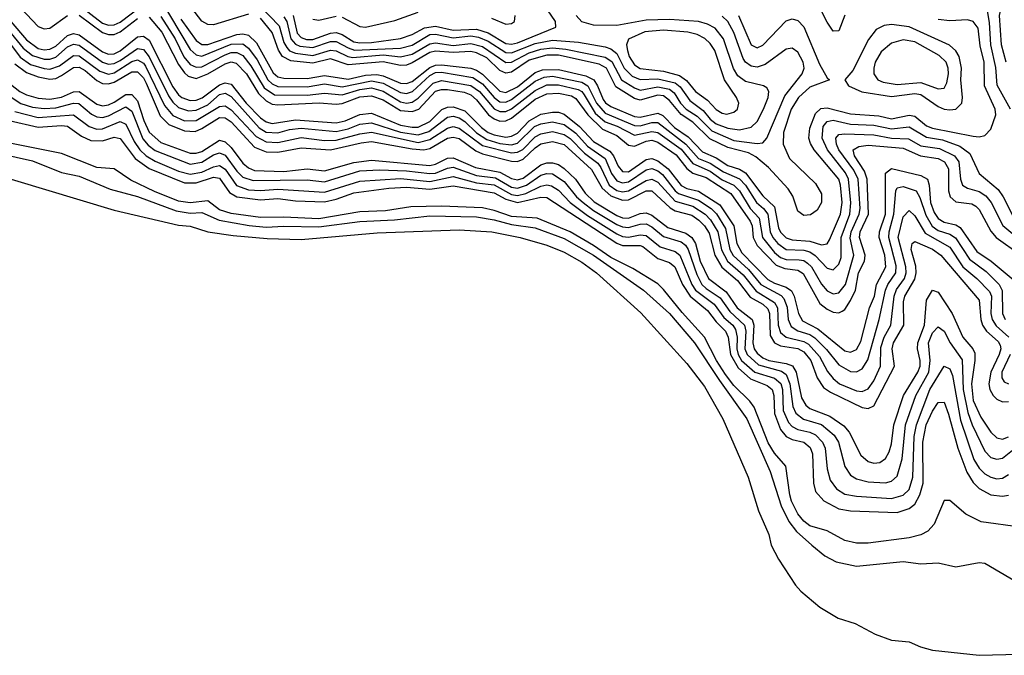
# Model space of a CAD drawing. Header units: inches. Extents: x 990535 to 1117859, y 769386 to 892122.
# Tile 2 of 256: x 1015646 to 1019016, y 844681 to 846856. Entities that reach past the tile are written whole.
import ezdxf

# ---------------------------------------------------------------- set-up
doc = ezdxf.new("R2010")
doc.units = ezdxf.units.IN
doc.header["$MEASUREMENT"] = 0
doc.layers.add('B0814', color=7, linetype='Continuous')

msp = doc.modelspace()

# ---------------------------------------------------------------- linework, layer by layer
at = {"layer": 'B0814', "color": 5}
for points, elevation in [([(1016127.2, 846927.2), (1016230, 846753.7), (1016250, 846735), (1016270, 846731.2), (1016370, 846771.9), (1016410, 846772.9), (1016430, 846758.5), (1016459, 846719), (1016495.7, 846650), (1016510, 846636.5), (1016530, 846627), (1016630, 846626.3), (1016690, 846636.3), (1016750, 846626.3), (1016850, 846646.3), (1016890, 846638.3), (1016950, 846607.1), (1016970, 846603.3), (1016990.2, 846609.8), (1017050, 846665.1), (1017070, 846674.9), (1017090, 846676.5), (1017197.6, 846657.6), (1017230, 846636), (1017270, 846589.2), (1017290, 846575.1), (1017310, 846573.7), (1017330, 846582.5), (1017410, 846645.2), (1017441.1, 846658.9), (1017470, 846662.4), (1017570, 846642), (1017591.3, 846630), (1017620.5, 846570), (1017650, 846536.5), (1017750, 846494), (1017770, 846492.8), (1017810, 846503.9), (1017830, 846503.8), (1017926.2, 846430), (1017970, 846381.2), (1018010, 846365.3), (1018055.4, 846335.4), (1018110, 846311.2), (1018129.9, 846290), (1018168.3, 846230), (1018191.7, 846210), (1018206.6, 846190), (1018214.7, 846130), (1018223.7, 846110), (1018241.3, 846090), (1018270, 846069.9), (1018330, 846067.6), (1018350, 846061.5), (1018368.6, 846048.6), (1018410, 846005.7), (1018430, 845999.9), (1018450, 846018.8), (1018458.2, 846041.8), (1018457.7, 846110), (1018487.3, 846190), (1018491.3, 846228.7), (1018483.4, 846310), (1018472.2, 846332.2), (1018411.2, 846410), (1018392.8, 846450), (1018396.6, 846490), (1018410, 846507.6), (1018430, 846511.7), (1018490, 846498.5), (1018570, 846495), (1018630, 846482.7), (1018690, 846489.4), (1018750, 846454.4), (1018804.6, 846444.6), (1018863.4, 846423.4), (1018897.9, 846397.9), (1018930.6, 846330), (1018994.6, 846274.6), (1019012.2, 846250), (1019045.2, 846185.2)], 2360), ([(1018470, 846871.4), (1018450, 846817.4), (1018430, 846817), (1018410, 846847), (1018362.1, 846942.1)], 2380), ([(1019022.4, 846710), (1019006.3, 846770), (1019000, 846870), (1019004.9, 846895.1), (1019028.4, 846931.6)], 2340), ([(1015650, 846895.7), (1015710, 846832.9), (1015730, 846824.4), (1015750, 846826.4), (1015810, 846870.5)], 2320), ([(1015850, 846905), (1015930, 846843.8), (1015950, 846837.1), (1015970, 846838.2), (1015990, 846847.2), (1016070, 846908.2)], 2340), ([(1016430, 846874.8), (1016310, 846838.2), (1016290, 846839.9), (1016270, 846850.6), (1016235.1, 846895.1)], 2420), ([(1016470, 846901.1), (1016534.4, 846834.4), (1016550, 846777.8), (1016560.1, 846760.1), (1016570, 846749.3), (1016590, 846740.7), (1016650, 846733.6), (1016710, 846751.5), (1016730, 846749.4), (1016769.3, 846729.3), (1016786.5, 846726.5), (1016890, 846735), (1016950, 846728.5), (1016990, 846737.7), (1017050, 846773.4), (1017070, 846776.8), (1017130, 846767.9), (1017190, 846773.9), (1017230, 846764.2), (1017310, 846709), (1017330, 846710.7), (1017390, 846742.3), (1017430, 846754.7), (1017470, 846760), (1017515, 846755), (1017650, 846727.2), (1017672.8, 846712.8), (1017706.4, 846650), (1017750, 846622.6), (1017770, 846615), (1017830, 846625.8), (1017870, 846617.6), (1017885.8, 846605.8), (1017908.3, 846570), (1017927.5, 846550), (1017965.5, 846525.5), (1018015.5, 846475.5), (1018090, 846442.9), (1018170, 846432.4), (1018190, 846434.2), (1018203.9, 846450), (1018265, 846595), (1018324.8, 846670), (1018330.9, 846690), (1018327.9, 846710), (1018310, 846744.3), (1018290, 846757.9), (1018270, 846754.7), (1018197.7, 846702.3), (1018170, 846693.5), (1018150, 846696.5), (1018130.6, 846710.6), (1018122.9, 846722.9), (1018090, 846811.5), (1018070, 846849.1), (1018050, 846867.6)], 2440), ([(1016582.5, 846870), (1016596.5, 846810), (1016610, 846795), (1016628.4, 846788.4), (1016650, 846787.8), (1016710, 846809.9), (1016730, 846811.6), (1016750, 846804.7), (1016790, 846780.2), (1016810, 846776.1), (1016850, 846777.4), (1016950, 846790.9), (1016990, 846805), (1017032, 846828), (1017070, 846833.8), (1017130, 846820), (1017210, 846823.5), (1017250, 846810.6), (1017310, 846774.3), (1017330, 846771.7), (1017350, 846776.6), (1017481.2, 846830), (1017479.9, 846850), (1017453.1, 846890)], 2480), ([(1019037.6, 846550), (1018991.5, 846631.5), (1018987.7, 846692.3), (1018970, 846770), (1018965.8, 846845.8), (1018953.6, 846913.6)], 2360), ([(1015850, 846871.7), (1015930, 846811.8), (1015950, 846804.6), (1015970, 846805.6), (1015990, 846814.5), (1016050, 846860.3)], 2320), ([(1016090, 846864.9), (1016133.2, 846813.2), (1016190, 846702.8), (1016210, 846673.4), (1016222.8, 846662.8), (1016250, 846654.8), (1016290.1, 846670.1), (1016350, 846705.1), (1016370, 846711.7), (1016387.2, 846707.2), (1016422.1, 846670), (1016463.4, 846603.4), (1016490, 846577.7), (1016510, 846567.3), (1016530, 846564.7), (1016671.8, 846571.8), (1016730, 846566.7), (1016750, 846569.3), (1016810, 846591.8), (1016850, 846595.4), (1016890, 846581.2), (1016950, 846545.2), (1016990, 846541.3), (1017012.7, 846550), (1017070, 846610.7), (1017090, 846617.4), (1017110, 846616.6), (1017167.5, 846607.5), (1017190, 846598.8), (1017210, 846581.9), (1017250.7, 846530.7), (1017270, 846516.1), (1017290, 846509), (1017310, 846510), (1017330, 846519.2), (1017410, 846583.4), (1017450, 846601.9), (1017490, 846604.1), (1017535, 846595), (1017550, 846586.6), (1017591.1, 846530), (1017640.9, 846480.9), (1017690, 846459.9), (1017730, 846426.6), (1017750, 846423.6), (1017790, 846440.3), (1017810, 846443.5), (1017830, 846437.1), (1017893.2, 846393.2), (1017930, 846346.3), (1017950, 846330.2), (1017995.5, 846315.5), (1018080.7, 846260.7), (1018146.3, 846166.3), (1018152.9, 846150), (1018156.1, 846110), (1018170, 846083.6), (1018235.6, 846015.6), (1018264.6, 846004.6), (1018310, 845998.8), (1018327.9, 845987.9), (1018385.2, 845885.2), (1018410, 845864.9), (1018430, 845855.1), (1018450, 845852.4), (1018461.6, 845858.4), (1018470, 845863.8), (1018490, 845894.4), (1018507.1, 845930), (1018517.6, 845990), (1018537.3, 846030), (1018539.5, 846050), (1018520.9, 846110), (1018522.9, 846130), (1018551.2, 846190), (1018547.3, 846310), (1018537.3, 846337.3), (1018503.8, 846390), (1018499.2, 846410), (1018518.1, 846421.9), (1018550, 846426.7), (1018670, 846416.2), (1018729.8, 846389.8), (1018790, 846381), (1018811.9, 846370), (1018825.6, 846345.6), (1018825.3, 846270), (1018831, 846250), (1018850, 846232.7), (1018905.2, 846225.2), (1018918.3, 846218.3), (1018930, 846206.3), (1018970, 846132.5), (1018988.8, 846110), (1019071, 846051)], 2320), ([(1016130, 846866.9), (1016178.2, 846790), (1016208.6, 846728.5), (1016230, 846702.8), (1016250, 846693.6), (1016270, 846694.8), (1016350, 846736), (1016370, 846743), (1016390, 846743.2), (1016410, 846733.1), (1016438, 846698), (1016482.6, 846622.6), (1016518.5, 846598.5), (1016630, 846597.1), (1016690, 846604.7), (1016750, 846598.5), (1016810, 846617), (1016850, 846622.2), (1016890, 846610.9), (1016950, 846574.5), (1016970, 846569.7), (1016990, 846573.3), (1017010, 846587.2), (1017060.9, 846639.1), (1017090, 846648.1), (1017190, 846630.8), (1017219.9, 846610), (1017270, 846550.4), (1017290, 846541.1), (1017310, 846541.2), (1017330, 846550.4), (1017410, 846614), (1017450, 846632.8), (1017490, 846632.6), (1017557.2, 846617.2), (1017570.1, 846610.1), (1017578.6, 846598.6), (1017616.1, 846536.1), (1017650, 846505.9), (1017691.4, 846491.4), (1017750, 846460.5), (1017810, 846473.8), (1017830, 846469.7), (1017910, 846412.5), (1017950, 846363.4), (1018010, 846337.3), (1018050, 846308.4), (1018090, 846290), (1018110, 846270.3), (1018146.8, 846210), (1018176.9, 846176.9), (1018188.5, 846110), (1018230, 846059), (1018250, 846042.5), (1018270, 846034.9), (1018314, 846034), (1018330, 846031.4), (1018343.1, 846023.1), (1018355.8, 846010), (1018390, 845951.2), (1018410, 845927.6), (1018430, 845917.7), (1018450, 845921.6), (1018473.1, 845950), (1018501, 846050), (1018488.5, 846108.5), (1018492.1, 846130), (1018519.2, 846190), (1018522.7, 846210), (1018515.9, 846310), (1018501.2, 846341.2), (1018449.6, 846410), (1018441.3, 846430), (1018439.5, 846450), (1018450, 846462.8), (1018470, 846464.7), (1018570, 846461.3), (1018630, 846450.4), (1018688.1, 846448.1), (1018730, 846424.3), (1018794.5, 846414.5), (1018845.5, 846390), (1018860.8, 846370), (1018865.7, 846310), (1018873.1, 846290), (1018890, 846279.1), (1018930, 846268.3), (1018953.2, 846253.2), (1018971.3, 846230), (1019011.5, 846151.5), (1019087.2, 846087.2)], 2340), ([(1016197.9, 846857.9), (1016250, 846784.2), (1016270, 846771.3), (1016290, 846771.1), (1016390, 846805.2), (1016410, 846807.4), (1016430, 846802.6), (1016456.7, 846776.7), (1016513.8, 846673.8), (1016530, 846660.7), (1016550, 846655.4), (1016630, 846654.7), (1016690, 846664.3), (1016770, 846652.1), (1016830, 846665.9), (1016868.1, 846668.1), (1016890, 846663.9), (1016950, 846638.5), (1016970, 846637), (1016990, 846644.2), (1017050, 846692.6), (1017070, 846700.2), (1017090, 846701.6), (1017190, 846690.2), (1017210, 846683.2), (1017230, 846669.4), (1017290, 846611.6), (1017310, 846607.2), (1017350, 846626.6), (1017410, 846675.1), (1017435.4, 846684.6), (1017490, 846685.7), (1017583.9, 846663.9), (1017610.8, 846650), (1017623.9, 846630), (1017642.9, 846582.9), (1017651.3, 846571.3), (1017670, 846558.9), (1017750, 846524), (1017770, 846521.8), (1017830, 846535.6), (1017847.9, 846527.9), (1017887.1, 846487.1), (1017934.5, 846454.5), (1017983.7, 846403.7), (1018030, 846382.6), (1018070, 846356.9), (1018110, 846344.6), (1018130, 846332.3), (1018190, 846253.1), (1018230, 846215.6), (1018243.8, 846143.8), (1018250, 846129), (1018269.8, 846109.8), (1018290, 846102.6), (1018350, 846097.8), (1018390, 846085.9), (1018410, 846089.1), (1018417.9, 846102.1), (1018455.7, 846190), (1018461.3, 846230), (1018455.7, 846290), (1018449.8, 846310), (1018365.2, 846410), (1018352.5, 846432.5), (1018347.6, 846450), (1018350, 846485.2), (1018370, 846534.9), (1018388.6, 846551.4), (1018410, 846553.8), (1018490, 846534.2), (1018587.2, 846527.2), (1018630, 846517.1), (1018690, 846528.9), (1018710, 846525.5), (1018750, 846492.2), (1018770, 846485.1), (1018910, 846456.9), (1018930, 846454.8), (1018950, 846459.6), (1018970, 846481.7), (1018987, 846530), (1018985.3, 846550), (1018948.7, 846630), (1018946.7, 846710), (1018933.8, 846766.2), (1018926.5, 846826.5), (1018909.8, 846850), (1018890, 846855.6), (1018830, 846851.4), (1018790, 846856.7)], 2380), ([(1018106.1, 846870), (1018150, 846770), (1018170, 846759.7), (1018190, 846768.1), (1018270, 846852.4), (1018290, 846859.2), (1018310, 846853.2), (1018330, 846831.2), (1018383.3, 846703.3), (1018410, 846656.4), (1018418, 846650), (1018350, 846624.5), (1018311.5, 846590), (1018286.9, 846550), (1018260.8, 846470), (1018259.8, 846430), (1018280.7, 846380.7), (1018370, 846295.6), (1018390, 846260.3), (1018390.9, 846230), (1018376.2, 846203.8), (1018352.4, 846187.6), (1018330, 846185.7), (1018310, 846200.4), (1018292.5, 846252.5), (1018276.9, 846276.9), (1018209.6, 846349.6), (1018166, 846386), (1018140.1, 846400.1), (1018070, 846418.4), (1018008.7, 846448.7), (1017950, 846505.1), (1017910, 846531.2), (1017870, 846579.8), (1017850, 846595.7), (1017830, 846597.5), (1017770, 846580.7), (1017750, 846586.3), (1017686.2, 846626.2), (1017654.2, 846690), (1017630, 846703.4), (1017490, 846734.4), (1017450, 846734.6), (1017390, 846717.6), (1017330, 846676.8), (1017310, 846673.2), (1017290, 846681.8), (1017244.8, 846724.8), (1017210, 846742.8), (1017190, 846746.4), (1017130, 846743), (1017070, 846748.5), (1017050, 846743.4), (1016990, 846708.3), (1016970, 846700.5), (1016950, 846698.8), (1016890, 846711.5), (1016770, 846701.2), (1016710, 846721.5), (1016650, 846707.4), (1016574.5, 846714.5), (1016546, 846730), (1016531.7, 846751.7), (1016510, 846811.9), (1016470, 846860.9)], 2420), ([(1016550, 846865.7), (1016560.2, 846850), (1016574.2, 846790), (1016590, 846771.8), (1016605.2, 846765.2), (1016650, 846760.4), (1016710, 846781), (1016730, 846781.3), (1016770, 846759), (1016792, 846752), (1016950, 846758.6), (1016990, 846768.7), (1017050, 846804.6), (1017070, 846805.9), (1017130, 846794.1), (1017190, 846800.2), (1017216.5, 846796.5), (1017250, 846782.5), (1017310, 846743.1), (1017330, 846742.2), (1017410, 846774.6), (1017470, 846785.9), (1017558.8, 846778.8), (1017650, 846762.4), (1017670, 846755.8), (1017690, 846740.2), (1017714.9, 846690), (1017742.9, 846662.9), (1017770, 846651.3), (1017830, 846653.2), (1017890, 846639.2), (1017906.6, 846626.6), (1017939.5, 846579.5), (1017985.6, 846545.6), (1018010, 846516), (1018030, 846499.8), (1018070, 846484.1), (1018110, 846479.2), (1018150, 846488.4), (1018170, 846507.2), (1018192.3, 846550), (1018207.4, 846590), (1018210.3, 846610.3), (1018202.9, 846622.9), (1018192.2, 846630), (1018130, 846644.1), (1018103.9, 846663.9), (1018088.8, 846688.8), (1018055, 846790), (1018026.3, 846826.3), (1018000.6, 846840.6), (1017970, 846849.3), (1017870, 846856.9), (1017790, 846854.7), (1017690, 846836.2), (1017610, 846836.6), (1017570, 846848.9), (1017550.4, 846870)], 2460), ([(1016650, 846857.9), (1016670, 846854.5), (1016730, 846867.8)], 2520), ([(1016750, 846864.5), (1016810, 846832.8), (1016830, 846829.9), (1016930, 846853), (1017010, 846881.5)], 2520), ([(1017261.3, 846861.3), (1017310, 846841), (1017330, 846843.2), (1017339.9, 846850), (1017342.2, 846870)], 2520), ([(1015586.5, 846846.5), (1015658.4, 846758.4), (1015690, 846732.8), (1015730, 846720.5), (1015750, 846720.7), (1015770, 846727.3), (1015810, 846762.7), (1015830, 846772.5), (1015850, 846769.2), (1015930, 846710.4), (1015950, 846703.5), (1015970, 846705.5), (1015990, 846715.8), (1016050, 846757.2), (1016070, 846754), (1016090, 846728.3), (1016155.8, 846595.8), (1016170, 846574.1), (1016190, 846555.6), (1016224.2, 846544.2), (1016250, 846545.8), (1016290, 846564.8), (1016330, 846600.2), (1016350, 846604.4), (1016370, 846593), (1016466, 846486), (1016490, 846470.9), (1016530, 846469.2), (1016570, 846480.2), (1016610, 846484.2), (1016730, 846472.7), (1016770, 846482), (1016810, 846497.9), (1016850, 846503.3), (1016950, 846471.3), (1017010, 846461.6), (1017046.5, 846473.5), (1017110, 846522), (1017130, 846525.3), (1017150, 846519.9), (1017170, 846507.1), (1017210, 846469.1), (1017245.6, 846445.6), (1017290, 846432.2), (1017330, 846428.1), (1017350, 846433.7), (1017408.6, 846490), (1017430, 846500), (1017470, 846505.9), (1017510, 846496.8), (1017550, 846467.9), (1017590, 846423.4), (1017650, 846381.3), (1017672, 846330), (1017690, 846304.3), (1017710, 846297.5), (1017730, 846300.6), (1017790, 846341.7), (1017810, 846346.1), (1017830, 846338.6), (1017845.9, 846325.9), (1017889.7, 846270), (1017901.4, 846261.4), (1017970, 846238.7), (1018012.6, 846210), (1018031.5, 846191.5), (1018061.6, 846141.6), (1018076.6, 846070), (1018088.6, 846048.6), (1018141.1, 846001.1), (1018183, 845950), (1018252.4, 845912.4), (1018262.1, 845902.1), (1018272.7, 845872.7), (1018276.3, 845830), (1018286.3, 845806.3), (1018310, 845790.9), (1018350, 845778.2), (1018367.4, 845767.4), (1018407.8, 845727.8), (1018450, 845675), (1018490, 845651.5), (1018510, 845650.5), (1018530, 845660.8), (1018548.6, 845691.4), (1018588, 845830), (1018609.6, 845930.4), (1018617, 845950), (1018644.4, 845990), (1018646.3, 846013.7), (1018620.9, 846110), (1018622.3, 846130), (1018638.6, 846190), (1018644.6, 846270), (1018650, 846280.4), (1018670, 846285.1), (1018714.9, 846270), (1018727.6, 846247.6), (1018747, 846187), (1018768.9, 846148.9), (1018790, 846134.2), (1018830, 846122.5), (1018849.6, 846109.6), (1018896.8, 846036.8), (1018954.1, 845994.1), (1018998.1, 845950), (1019009.1, 845929.1), (1019010, 845850), (1019018.7, 845830)], 2260), ([(1015616.6, 846850), (1015670, 846787.1), (1015710, 846757.6), (1015730, 846753.1), (1015750, 846754.9), (1015770, 846764.9), (1015810, 846802), (1015830, 846809.1), (1015850, 846803.7), (1015930, 846745.7), (1015950, 846737.7), (1015970, 846738.8), (1015990, 846748.9), (1016050, 846796.6), (1016070, 846799.7), (1016090, 846785.5), (1016170, 846626.5), (1016190, 846598.8), (1016201.6, 846590), (1016230, 846579.5), (1016250, 846581), (1016271.1, 846588.9), (1016330, 846633), (1016350, 846639.6), (1016370, 846635.1), (1016422, 846570), (1016470, 846519.8), (1016490, 846506), (1016510, 846500.5), (1016590, 846513), (1016730, 846503), (1016760.6, 846510), (1016810, 846531.3), (1016850, 846535.5), (1016950, 846495.4), (1016990, 846487.7), (1017010, 846488.5), (1017050, 846507.4), (1017091.2, 846548.8), (1017110, 846556.9), (1017130, 846557.7), (1017170, 846543.6), (1017226.7, 846486.7), (1017249.9, 846469.9), (1017270, 846461.6), (1017310, 846454.4), (1017330, 846457), (1017350, 846467.8), (1017390, 846509.9), (1017430, 846532), (1017470, 846539.1), (1017490, 846539.1), (1017510, 846532.9), (1017562.8, 846490), (1017610, 846439.1), (1017666, 846406), (1017678.5, 846390), (1017694.7, 846354.7), (1017710, 846336.1), (1017730, 846335.5), (1017790, 846377), (1017810, 846380.4), (1017830, 846372.3), (1017865.7, 846345.7), (1017910, 846287.9), (1017930, 846278.4), (1017970, 846269.3), (1018042, 846222), (1018090.2, 846150), (1018100.2, 846090), (1018117.8, 846057.8), (1018206.4, 845966.4), (1018230, 845953.8), (1018270, 845941), (1018288, 845927.9), (1018296.9, 845910), (1018311.3, 845850), (1018325.7, 845825.7), (1018377.6, 845797.6), (1018470, 845723.2), (1018490, 845718.3), (1018510, 845727.3), (1018525.6, 845754.4), (1018555.1, 845870), (1018571.5, 845910), (1018579.2, 845950), (1018611.1, 846010), (1018607.7, 846050), (1018587.8, 846110), (1018589, 846130), (1018609.7, 846190), (1018609.3, 846330.8), (1018630, 846346.8), (1018730, 846323.2), (1018753, 846310), (1018759.4, 846290), (1018763.8, 846230), (1018776.3, 846196.3), (1018790, 846175.3), (1018810, 846162.5), (1018850, 846153.6), (1018864.9, 846144.9), (1018922.3, 846062.3), (1018971, 846030), (1019046.3, 845966.3)], 2280), ([(1015601.8, 846790), (1015647.8, 846727.8), (1015682.9, 846702.9), (1015730, 846688.4), (1015750, 846687), (1015782.1, 846697.9), (1015830, 846732.9), (1015850, 846732.7), (1015920.1, 846680.1), (1015950, 846669.7), (1015970, 846673.4), (1016030, 846713), (1016050, 846718.1), (1016070, 846706.9), (1016076.6, 846696.6), (1016141.8, 846561.8), (1016170, 846528), (1016210, 846509.5), (1016250, 846510.6), (1016330, 846558.7), (1016350, 846560.8), (1016370, 846547.5), (1016455.6, 846455.6), (1016490, 846437.8), (1016530, 846436), (1016610, 846452.9), (1016690, 846442), (1016730, 846443.1), (1016810, 846465.3), (1016850, 846470.7), (1017010, 846435.8), (1017050, 846445.3), (1017110, 846484.6), (1017130, 846489.9), (1017150, 846484.2), (1017230, 846425.2), (1017330, 846400), (1017350, 846402), (1017368.1, 846411.9), (1017410, 846454.5), (1017430, 846465.7), (1017470, 846472.8), (1017510, 846463), (1017530, 846449.7), (1017578.9, 846398.9), (1017624.7, 846364.7), (1017635.8, 846350), (1017663.5, 846290), (1017690, 846271.5), (1017710, 846267.2), (1017730, 846270), (1017790, 846306.1), (1017810, 846309.6), (1017830, 846300.2), (1017890, 846235.1), (1017950, 846217.2), (1017992.3, 846190), (1018011, 846171), (1018035.9, 846130), (1018048.2, 846068.2), (1018068.5, 846030), (1018122.6, 845982.6), (1018166.6, 845926.6), (1018230, 845888), (1018240.1, 845870), (1018242.5, 845810), (1018250, 845785.9), (1018269.1, 845769.1), (1018330, 845754.5), (1018345.7, 845745.7), (1018383.6, 845703.6), (1018411.5, 845651.5), (1018430, 845627.6), (1018452, 845610), (1018510, 845585.5), (1018530, 845583.6), (1018550, 845592.5), (1018570, 845620.1), (1018591.9, 845670), (1018593.6, 845733.6), (1018604.5, 845770), (1018628.3, 845810), (1018638.8, 845910), (1018647.1, 845932.9), (1018674.8, 845970), (1018680.8, 845990), (1018679.6, 846010), (1018652.9, 846110), (1018670, 846180.7), (1018690, 846202.4), (1018710, 846185.1), (1018745.3, 846125.3), (1018830, 846077.6), (1018874.4, 846010), (1018922.6, 845970), (1018965.7, 845925.7), (1018972, 845910), (1018969.7, 845850), (1018974.7, 845830), (1018988.3, 845808.3), (1019031.8, 845770)], 2240), ([(1015630, 846704.8), (1015670, 846674.8), (1015710, 846660.5), (1015750, 846652.6), (1015770, 846655.1), (1015790, 846664.3), (1015830, 846691.9), (1015850, 846693.3), (1015870, 846682.1), (1015910, 846647.9), (1015930, 846637.7), (1015950, 846636.1), (1015970, 846641.6), (1016030, 846677.1), (1016050, 846677.1), (1016070, 846656.5), (1016079.1, 846639.1), (1016126.9, 846526.9), (1016157.2, 846497.2), (1016210, 846475.8), (1016246.4, 846473.6), (1016270, 846483.4), (1016330, 846521.2), (1016350, 846519.7), (1016370, 846505.9), (1016450, 846419.1), (1016490, 846403.7), (1016530, 846402.6), (1016610, 846417.6), (1016710, 846410.3), (1016814.7, 846434.7), (1016850, 846438.5), (1016990, 846413.4), (1017030, 846410.4), (1017050, 846415.3), (1017110, 846450.2), (1017130, 846454.4), (1017150, 846449), (1017207.2, 846407.2), (1017230, 846397.1), (1017330, 846371.5), (1017350, 846370.4), (1017370, 846379.1), (1017410, 846417.6), (1017430, 846430.9), (1017470, 846438.7), (1017510, 846428.5), (1017602.9, 846342.9), (1017639.6, 846279.6), (1017670, 846253.5), (1017710, 846237.9), (1017730, 846239.2), (1017790, 846270.4), (1017810, 846269.8), (1017872.4, 846212.4), (1017890, 846202.2), (1017946.5, 846186.5), (1017970.9, 846170), (1017990.4, 846150.4), (1018005.7, 846125.7), (1018025.4, 846050), (1018049.5, 846009.5), (1018103.5, 845963.5), (1018145.9, 845905.9), (1018190, 845882.1), (1018206.8, 845866.8), (1018212.9, 845850), (1018215.2, 845775.2), (1018229.8, 845750), (1018250, 845740.4), (1018310, 845730.5), (1018330, 845719.2), (1018353.7, 845690), (1018375.7, 845630), (1018397.5, 845597.5), (1018421, 845581), (1018530, 845528.7), (1018550, 845525.7), (1018570, 845535.1), (1018640.7, 845670), (1018632.2, 845730), (1018636.4, 845750), (1018671.8, 845810), (1018670.7, 845890), (1018676.1, 845910), (1018710, 845968.2), (1018714.4, 845990), (1018712.9, 846012.9), (1018697, 846070), (1018700.8, 846090), (1018710, 846096.9), (1018770.5, 846070.5), (1018798.5, 846050), (1018930, 845895.6), (1018935.3, 845830), (1018941.3, 845810), (1018955.5, 845790), (1018995, 845755), (1019001.7, 845741.7), (1019004.1, 845730), (1018998.6, 845710), (1018969.7, 845650.3), (1018963.2, 845610), (1018966.4, 845590), (1018977.6, 845570), (1018990, 845557.6), (1019010, 845548), (1019030, 845548.9)], 2220), ([(1015615, 846635), (1015647.3, 846610), (1015670, 846599), (1015710, 846587.1), (1015750, 846584.1), (1015790, 846590.9), (1015830, 846609.4), (1015850, 846609.8), (1015910, 846567), (1015930, 846561.6), (1015950, 846564.5), (1015970, 846573.7), (1016010, 846599.3), (1016030, 846600.1), (1016050, 846578.4), (1016070.9, 846510.9), (1016090, 846470.4), (1016130, 846435.7), (1016230, 846399.1), (1016250, 846398.7), (1016270, 846405), (1016330, 846443.1), (1016350, 846438.3), (1016370, 846418.9), (1016410, 846365.4), (1016430, 846348.6), (1016450, 846340.2), (1016550, 846336.4), (1016630, 846345.6), (1016690, 846338.1), (1016790, 846367.6), (1016850, 846374.8), (1017050, 846356.9), (1017070, 846361.6), (1017110, 846382.1), (1017130, 846383.4), (1017206, 846350), (1017290, 846333.9), (1017330, 846312.3), (1017350, 846307.8), (1017370, 846314.1), (1017430, 846359.6), (1017450, 846366.1), (1017470, 846366.5), (1017490, 846360.5), (1017510, 846346.6), (1017548.2, 846310), (1017581.9, 846261.9), (1017612.7, 846232.7), (1017690, 846186), (1017710, 846177.4), (1017730, 846176.3), (1017770, 846192.2), (1017790, 846195.2), (1017810, 846187.1), (1017864.7, 846144.7), (1017925.7, 846125.7), (1017946.4, 846110), (1017958.9, 846090), (1017975.4, 846030), (1018003.3, 845970), (1018064.6, 845924.6), (1018102.2, 845870), (1018153, 845830), (1018159.1, 845810), (1018155.9, 845750), (1018160.6, 845730), (1018170, 845715.2), (1018190, 845698.7), (1018210, 845690.2), (1018270, 845679.7), (1018290.9, 845670.9), (1018303.3, 845650), (1018322.4, 845562.4), (1018336.6, 845536.6), (1018350, 845525.4), (1018419.3, 845499.3), (1018466.6, 845466.6), (1018484.9, 845444.9), (1018525.5, 845365.5), (1018550, 845343.7), (1018570, 845338), (1018590, 845340.1), (1018610, 845354.1), (1018622.5, 845377.5), (1018630, 845404.6), (1018637.5, 845470), (1018671, 845570), (1018720.6, 845650), (1018727.7, 845670), (1018728.1, 845690), (1018718.6, 845730), (1018719.9, 845750), (1018743.5, 845810), (1018750, 845896), (1018770, 845930.5), (1018790, 845923.9), (1018838, 845850), (1018873.8, 845770), (1018907.9, 845730), (1018915.1, 845715.1), (1018915.5, 845690), (1018903.3, 845610), (1018910, 845553.1), (1018935.3, 845495.3), (1018970, 845445), (1018990, 845424.9), (1019010, 845420.6), (1019030, 845428.2)], 2180), ([(1015610, 846595.8), (1015650, 846569.5), (1015690, 846556.9), (1015730, 846551.5), (1015770, 846554.1), (1015830, 846570.4), (1015848.7, 846568.7), (1015892.3, 846532.3), (1015910, 846523.2), (1015930, 846521.6), (1015950, 846527.3), (1016010, 846557.8), (1016030, 846542.3), (1016068, 846448), (1016086.3, 846426.3), (1016110, 846408.7), (1016230, 846361.6), (1016270, 846368.3), (1016310, 846392.9), (1016330, 846399.9), (1016350, 846392.6), (1016390, 846337.6), (1016410, 846317.5), (1016445.4, 846305.4), (1016630, 846308.1), (1016690, 846300.7), (1016810, 846339), (1016877.9, 846342.1), (1016970, 846339), (1017050, 846329.1), (1017070, 846331.2), (1017110, 846348.3), (1017130, 846350.7), (1017210, 846323.1), (1017274.3, 846314.3), (1017330, 846283.1), (1017350, 846279.4), (1017380.5, 846290), (1017430, 846323.3), (1017450, 846329.8), (1017470, 846328.8), (1017510, 846302.5), (1017551.8, 846250), (1017574.3, 846230), (1017610, 846202.5), (1017690, 846155.5), (1017710, 846146.5), (1017730, 846144.7), (1017770, 846156.2), (1017790, 846157.1), (1017810, 846147.3), (1017850, 846114.2), (1017910, 846095.6), (1017924.6, 846084.6), (1017934.6, 846070), (1017963.5, 845983.5), (1017980.6, 845950), (1017995.5, 845935.5), (1018044.2, 845904.2), (1018076.8, 845856.8), (1018127.2, 845810), (1018131.3, 845790), (1018128.5, 845730), (1018136.5, 845710), (1018174.5, 845674.5), (1018253.3, 845653.3), (1018270, 845642.3), (1018282.4, 845610), (1018292, 845532), (1018303, 845510), (1018329.3, 845489.3), (1018390.3, 845470.3), (1018434, 845434), (1018448.7, 845410), (1018470, 845326.6), (1018490, 845297.7), (1018510, 845284.9), (1018550, 845274), (1018609.1, 845270.9), (1018630, 845277), (1018650, 845294), (1018666.9, 845353.1), (1018678.1, 845470), (1018713.2, 845570), (1018757.3, 845650), (1018762.2, 845690), (1018757.1, 845750), (1018770, 845784.6), (1018790, 845805.1), (1018810, 845789.5), (1018831.2, 845750), (1018871.7, 845691.7), (1018875.9, 845590), (1018891.7, 845511.7), (1018906.6, 845470), (1018950, 845379.8), (1018970, 845357.9), (1018990, 845351.8), (1019010, 845355.8), (1019050, 845387.2)], 2160), ([(1015630, 846541.1), (1015710, 846520.7), (1015830, 846530.2), (1015883.8, 846490), (1015910, 846481.2), (1015930, 846482.4), (1015990, 846507.6), (1016010, 846498.4), (1016038.6, 846438.6), (1016057.6, 846410), (1016079.8, 846390), (1016110, 846372), (1016190, 846337.2), (1016230, 846327.2), (1016270, 846334), (1016310, 846352.8), (1016330, 846356.9), (1016350, 846344.8), (1016388.5, 846288.5), (1016430, 846274.1), (1016470, 846271.2), (1016530, 846275.6), (1016690, 846265.3), (1016810, 846303.3), (1016950, 846312.1), (1017050, 846302.6), (1017130, 846319.5), (1017210, 846297.5), (1017270, 846291), (1017330, 846257.4), (1017350, 846254.3), (1017378.9, 846261.1), (1017430, 846285.7), (1017450, 846290.2), (1017466.9, 846286.9), (1017490, 846272.5), (1017530.9, 846230), (1017590, 846185.4), (1017690, 846123.5), (1017710, 846114.3), (1017730, 846111.9), (1017770, 846120), (1017790, 846117.5), (1017838.9, 846078.9), (1017890, 846062.4), (1017905.8, 846050), (1017946.7, 845950), (1017959.7, 845930), (1018022.9, 845882.9), (1018056.5, 845836.5), (1018087.1, 845810), (1018096.3, 845796.3), (1018101.7, 845770), (1018100.8, 845730), (1018105.7, 845710), (1018117.2, 845690), (1018162.4, 845650), (1018230, 845629.1), (1018251.5, 845611.5), (1018257.5, 845590), (1018259.1, 845519.1), (1018277.3, 845477.3), (1018290, 845463.8), (1018310, 845453.1), (1018350, 845444.7), (1018370, 845435.8), (1018394.3, 845410), (1018402.8, 845390), (1018410, 845319.5), (1018420.6, 845280.6), (1018441.7, 845250), (1018470, 845232.4), (1018510, 845224.9), (1018630, 845217.8), (1018670, 845228.9), (1018690, 845248), (1018703.4, 845290), (1018707.6, 845430), (1018715.1, 845470), (1018761, 845590), (1018810, 845670.1), (1018830, 845660.9), (1018838.9, 845638.9), (1018866, 845486), (1018911.4, 845351.4), (1018930, 845320.8), (1018950, 845301.6), (1018970, 845290.1), (1018990, 845284.8), (1019010, 845287.3), (1019030, 845300.1)], 2140), ([(1015610.6, 846510.6), (1015710, 846488), (1015790, 846493.7), (1015810, 846491.3), (1015857.4, 846457.4), (1015890, 846442.4), (1015930, 846441.3), (1015970, 846454.2), (1015989.8, 846449.8), (1016041.2, 846381.2), (1016090, 846346.5), (1016210, 846297.9), (1016250, 846297.9), (1016310, 846317), (1016330, 846313.3), (1016364.8, 846264.8), (1016390, 846249.4), (1016470, 846239.6), (1016530, 846244.4), (1016590, 846235.8), (1016690, 846232.9), (1016730, 846241.9), (1016790, 846263.8), (1016910, 846279.8), (1016970, 846282.8), (1017050, 846275.7), (1017130, 846287.2), (1017270, 846263.7), (1017310, 846241.5), (1017350, 846230.4), (1017430, 846248.9), (1017450, 846247.7), (1017690, 846091.3), (1017710, 846083.1), (1017770, 846083.1), (1017779.4, 846079.4), (1017830, 846039), (1017870, 846025.5), (1017888.1, 846010), (1017915.1, 845950), (1017940.5, 845910), (1018000.7, 845860.7), (1018030, 845821.9), (1018061.7, 845790), (1018070.8, 845770), (1018078.5, 845710), (1018104.9, 845664.9), (1018147, 845627), (1018204, 845604), (1018221.6, 845590), (1018227.3, 845570), (1018230, 845508), (1018250, 845453.2), (1018270, 845429.6), (1018290, 845418.9), (1018330, 845409.8), (1018352.2, 845392.2), (1018359.7, 845370), (1018362.7, 845270), (1018370, 845241.7), (1018398, 845210), (1018450, 845182.4), (1018490, 845174.7), (1018650, 845169.6), (1018690, 845182.7), (1018710, 845198.3), (1018726.8, 845230), (1018738.1, 845270), (1018737.4, 845410), (1018748.3, 845470), (1018770, 845516.1), (1018790, 845545.4), (1018810, 845546.7), (1018825.7, 845505.7), (1018856.8, 845390), (1018888.1, 845308.1), (1018910, 845272.3), (1018930, 845251.4), (1018970, 845229.8), (1019010, 845225.3), (1019031, 845229)], 2120), ([(1019070, 845119.9), (1018937.3, 845137.3), (1018883.9, 845163.9), (1018830, 845210.1), (1018810, 845211), (1018776.2, 845130), (1018754, 845106), (1018730, 845093.1), (1018690, 845082.8), (1018550, 845064.9), (1018510, 845065), (1018470, 845074.2), (1018410, 845106.8), (1018350, 845124.5), (1018330, 845140.2), (1018310, 845165.3), (1018287.9, 845207.9), (1018281.7, 845230), (1018268.2, 845328.2), (1018230, 845372.3), (1018208.2, 845408.2), (1018160.3, 845530), (1018145.6, 845550), (1018090, 845604.6), (1018061.7, 845641.7), (1018031.1, 845690), (1017989.8, 845770), (1017913.4, 845853.4), (1017850, 845932.6), (1017830, 845951.8), (1017745, 846005), (1017670, 846042), (1017610, 846083.5), (1017530, 846129.9), (1017417.1, 846177.1), (1017330, 846182.9), (1017270, 846203.3), (1017230, 846211.5), (1017090, 846218), (1016984.5, 846215.5), (1016897.8, 846202.2), (1016810, 846198.1), (1016670, 846174.7), (1016550, 846180.4), (1016470, 846178.5), (1016370, 846192.9), (1016330, 846205), (1016290, 846235.8), (1016230, 846229.2), (1016190, 846235.4), (1016107.7, 846267.7), (1016026.4, 846306.4), (1015970, 846345.9), (1015910, 846349.6), (1015790, 846397.7), (1015590, 846438.4)], 2080), ([(1015577.6, 846397.6), (1015690, 846372.9), (1015790, 846332.9), (1015850, 846320.4), (1015956.4, 846276.4), (1016050, 846251.3), (1016181.7, 846201.7), (1016230, 846194.2), (1016270, 846196.3), (1016329.4, 846169.4), (1016432.1, 846152.1), (1016490, 846146), (1016550, 846149.6), (1016670, 846146.5), (1016810, 846165.8), (1016928.7, 846171.3), (1017050, 846184.3), (1017210, 846181), (1017270, 846171), (1017330, 846154.5), (1017410, 846143.9), (1017510, 846106.8), (1017610.1, 846050), (1017781.3, 845930), (1017870, 845850.1), (1017956, 845750), (1018041.1, 845621.1), (1018135.1, 845490), (1018214.8, 845310), (1018252.1, 845192.1), (1018278.9, 845138.9), (1018304.4, 845104.4), (1018357.3, 845057.3), (1018401.8, 845021.8), (1018440.7, 845000.7), (1018510, 844985.8), (1018670, 845002.4), (1018730, 844994.3), (1018790, 844997), (1018850, 844983.1), (1018930, 844998.7), (1018950, 844995.8), (1019054.9, 844934.9)], 2060), ([(1015510, 846341.7), (1015970, 846203.7), (1016190, 846152.5), (1016230, 846148.8), (1016290, 846130.3), (1016377.5, 846117.5), (1016493.1, 846106.9), (1016610, 846104.1), (1016870, 846126.7), (1017150, 846136.6), (1017262.4, 846130), (1017359.1, 846110), (1017450, 846083.9), (1017510, 846060.2), (1017570, 846026.2), (1017620.5, 845990), (1017772.5, 845852.5), (1017930, 845679.5), (1017990, 845600.9), (1018052.3, 845490), (1018139.1, 845290), (1018175.1, 845175.1), (1018210, 845094), (1018217.8, 845057.8), (1018243.2, 845010), (1018301.1, 844921.1), (1018320.2, 844900.2), (1018385.1, 844845.1), (1018447.5, 844807.5), (1018505.5, 844790), (1018573.7, 844753.7), (1018630, 844732.9), (1018690, 844726.5), (1018729.5, 844709.5), (1018770, 844699), (1018930, 844680.9), (1019249.4, 844689.4)], 2040), ([(1019036.7, 845710), (1019008.1, 845650), (1019007.1, 845630), (1019016.1, 845616.1), (1019030, 845609.7)], 2240)]:
    msp.add_lwpolyline(points, dxfattribs=dict(at, elevation=elevation))
for points, elevation in [([(1017850, 846820.5), (1017786, 846814), (1017730.3, 846789.7), (1017722.9, 846770), (1017726.3, 846750), (1017732.3, 846730), (1017750, 846701.3), (1017770, 846688.9), (1017850, 846679.5), (1017904.3, 846664.3), (1017928.3, 846648.3), (1017959.4, 846610), (1018000.2, 846580.2), (1018030, 846548.8), (1018050, 846536.1), (1018066.9, 846533.1), (1018090, 846539.3), (1018102.8, 846550), (1018107.7, 846570), (1018099.7, 846590), (1018058, 846650), (1018025.3, 846750), (1018010, 846774.8), (1017991.7, 846791.7), (1017964.9, 846804.9), (1017933.2, 846813.2)], 2480), ([(1018630, 846839.7), (1018604.4, 846835.6), (1018578.1, 846821.9), (1018551.9, 846788.1), (1018498.2, 846681.8), (1018470.2, 846650), (1018482.4, 846630), (1018528.7, 846608.7), (1018630, 846593), (1018710, 846603.7), (1018730, 846599.9), (1018790, 846558.7), (1018810, 846549.8), (1018830, 846547.3), (1018850, 846550.1), (1018870.6, 846570), (1018873.5, 846590), (1018867.4, 846650), (1018870, 846690), (1018861.3, 846730), (1018849.8, 846749.8), (1018828.3, 846768.3), (1018690, 846830.8)], 2420), ([(1018670, 846787.3), (1018630, 846775.5), (1018594.7, 846745.3), (1018574.6, 846710), (1018569.1, 846690), (1018569.7, 846670), (1018583.4, 846650), (1018601.6, 846641.6), (1018650, 846633.8), (1018730, 846640.6), (1018790, 846619.1), (1018810, 846621.5), (1018819.8, 846640.2), (1018825.2, 846670), (1018824.5, 846690), (1018816.9, 846710), (1018793.1, 846733.1), (1018710, 846780.4)], 2440)]:
    msp.add_lwpolyline(points, close=True, dxfattribs=dict(at, elevation=elevation))

doc.saveas('drawing.dxf')
